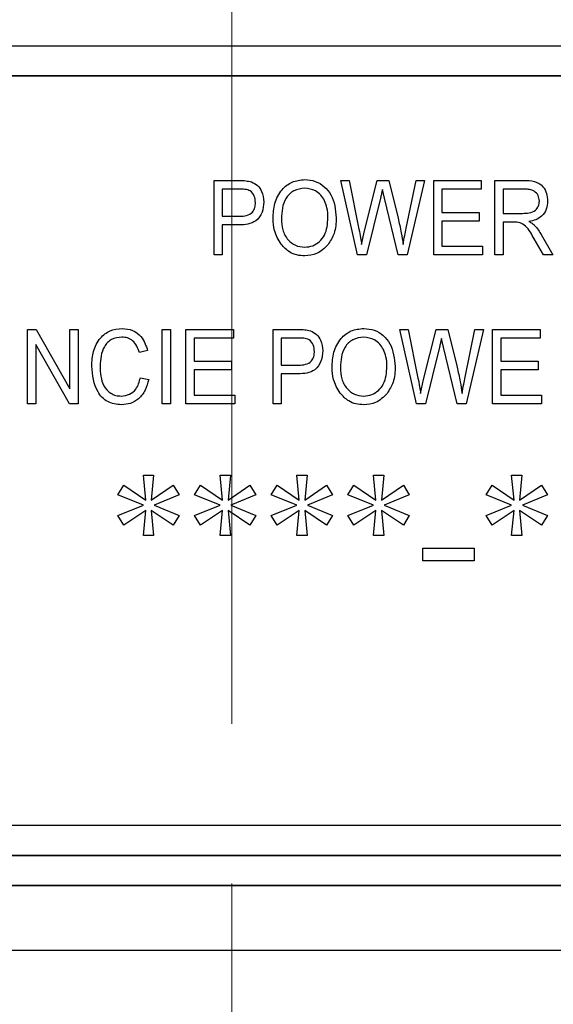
# Model space of a CAD drawing. Header units: inches. Extents: x 0.6 to 16.3, y 0.2 to 11.5.
# Tile 17 of 23: x 11.708 to 12.042, y 6.262 to 6.88. Entities that reach past the tile are written whole.
import ezdxf

# ---------------------------------------------------------------- set-up
doc = ezdxf.new("R2010")
doc.units = ezdxf.units.IN
doc.header["$MEASUREMENT"] = 0
doc.linetypes.add('CENTERX2', pattern=[0.8, 0.5, -0.1, 0.1, -0.1])

msp = doc.modelspace()

# ---------------------------------------------------------------- linework, layer by layer
at = {"color": 7, "linetype": 'CENTERX2', "lineweight": 18}
msp.add_line((11.84067, 3.23804), (11.84067, 9.46218), dxfattribs=at)
at = {"color": 7, "linetype": 'Continuous', "lineweight": 25}
for p, q in [((12.62683, 6.86304), (11.00016, 6.86304)), ((12.60683, 6.84437), (11.02016, 6.84437)), ((12.60683, 6.84413), (11.02016, 6.84413)), ((11.82951, 6.77878), (11.84492, 6.77878)), ((11.82951, 6.7321), (11.82951, 6.77878)), ((11.84548, 6.77333), (11.83471, 6.77333)), ((11.83471, 6.77333), (11.83471, 6.75635)), ((11.90894, 6.77878), (11.9142, 6.77878)), ((11.91938, 6.7321), (11.90894, 6.77878)), ((11.9142, 6.77878), (11.92034, 6.74818)), ((11.9239, 6.74726), (11.93179, 6.77878)), ((11.93179, 6.77878), (11.93901, 6.77878)), ((11.93901, 6.77878), (11.94483, 6.75516)), ((11.94995, 6.74878), (11.95611, 6.77878)), ((11.96137, 6.77878), (11.95066, 6.7321)), ((11.95611, 6.77878), (11.96137, 6.77878)), ((11.96718, 6.77878), (11.99705, 6.77878)), ((11.96718, 6.7321), (11.96718, 6.77878)), ((11.97237, 6.77333), (11.97237, 6.75878)), ((11.99705, 6.77333), (11.97237, 6.77333)), ((11.99705, 6.77878), (11.99705, 6.77333)), ((12.00549, 6.77878), (12.02385, 6.77878)), ((12.00549, 6.7321), (12.00549, 6.77878)), ((12.02422, 6.77333), (12.01068, 6.77333)), ((12.01068, 6.77333), (12.01068, 6.75817)), ((11.93384, 6.76767), (11.92508, 6.7321)), ((11.93632, 6.76767), (11.93503, 6.77315)), ((11.94492, 6.7321), (11.93632, 6.76767)), ((11.83471, 6.75635), (11.84559, 6.75635)), ((11.97237, 6.75878), (11.99575, 6.75878)), ((11.99575, 6.75878), (11.99575, 6.75332)), ((12.01068, 6.75817), (12.02287, 6.75817)), ((11.84526, 6.7509), (11.83471, 6.7509)), ((11.83471, 6.7509), (11.83471, 6.7321)), ((11.97237, 6.75332), (11.97237, 6.73756)), ((11.99575, 6.75332), (11.97237, 6.75332)), ((12.01731, 6.75272), (12.01068, 6.75272)), ((12.01068, 6.75272), (12.01068, 6.7321)), ((11.92205, 6.73863), (11.9239, 6.74726)), ((12.03454, 6.74486), (12.04185, 6.7321)), ((11.97237, 6.73756), (11.9977, 6.73756)), ((11.9977, 6.73756), (11.9977, 6.7321)), ((12.03595, 6.7321), (12.03017, 6.74209)), ((11.83471, 6.7321), (11.82951, 6.7321)), ((11.92508, 6.7321), (11.91938, 6.7321)), ((11.95066, 6.7321), (11.94492, 6.7321)), ((11.9977, 6.7321), (11.96718, 6.7321)), ((12.01068, 6.7321), (12.00549, 6.7321)), ((12.04185, 6.7321), (12.03595, 6.7321)), ((11.71259, 6.68542), (11.71812, 6.68542)), ((11.71259, 6.63875), (11.71259, 6.68542)), ((11.71812, 6.68542), (11.73921, 6.64822)), ((11.73921, 6.68542), (11.74441, 6.68542)), ((11.73921, 6.64822), (11.73921, 6.68542)), ((11.74441, 6.68542), (11.74441, 6.63875)), ((11.79701, 6.68542), (11.8022, 6.68542)), ((11.79701, 6.63875), (11.79701, 6.68542)), ((11.8022, 6.68542), (11.8022, 6.63875)), ((11.81194, 6.68542), (11.84181, 6.68542)), ((11.81194, 6.63875), (11.81194, 6.68542)), ((11.84181, 6.68542), (11.84181, 6.67997)), ((11.86649, 6.68542), (11.88189, 6.68542)), ((11.86649, 6.63875), (11.86649, 6.68542)), ((11.94591, 6.68542), (11.95118, 6.68542)), ((11.95635, 6.63875), (11.94591, 6.68542)), ((11.95118, 6.68542), (11.95732, 6.65482)), ((11.96088, 6.6539), (11.96876, 6.68542)), ((11.96876, 6.68542), (11.97598, 6.68542)), ((11.97598, 6.68542), (11.98181, 6.6618)), ((11.98692, 6.65543), (11.99308, 6.68542)), ((11.99835, 6.68542), (11.98763, 6.63875)), ((11.99308, 6.68542), (11.99835, 6.68542)), ((12.00415, 6.68542), (12.03402, 6.68542)), ((12.00415, 6.63875), (12.00415, 6.68542)), ((12.03402, 6.68542), (12.03402, 6.67997)), ((11.73885, 6.63875), (11.71779, 6.67591)), ((11.71779, 6.67591), (11.71779, 6.63875)), ((11.81714, 6.67997), (11.81714, 6.66542)), ((11.84181, 6.67997), (11.81714, 6.67997)), ((11.88246, 6.67997), (11.87168, 6.67997)), ((11.87168, 6.67997), (11.87168, 6.66299)), ((11.9733, 6.67431), (11.97201, 6.67979)), ((12.00934, 6.67997), (12.00934, 6.66542)), ((12.03402, 6.67997), (12.00934, 6.67997)), ((11.78792, 6.67209), (11.78272, 6.67088)), ((11.97081, 6.67431), (11.96205, 6.63875)), ((11.98189, 6.63875), (11.9733, 6.67431)), ((11.81714, 6.66542), (11.84051, 6.66542)), ((11.84051, 6.66542), (11.84051, 6.65996)), ((11.87168, 6.66299), (11.88256, 6.66299)), ((12.00934, 6.66542), (12.03272, 6.66542)), ((12.03272, 6.66542), (12.03272, 6.65996)), ((11.81714, 6.65996), (11.81714, 6.6442)), ((11.84051, 6.65996), (11.81714, 6.65996)), ((11.88223, 6.65754), (11.87168, 6.65754)), ((11.87168, 6.65754), (11.87168, 6.63875)), ((12.00934, 6.65996), (12.00934, 6.6442)), ((12.03272, 6.65996), (12.00934, 6.65996)), ((11.78337, 6.65511), (11.78857, 6.6539)), ((11.95902, 6.64527), (11.96088, 6.6539)), ((11.81714, 6.6442), (11.84246, 6.6442)), ((11.84246, 6.6442), (11.84246, 6.63875)), ((12.00934, 6.6442), (12.03467, 6.6442)), ((12.03467, 6.6442), (12.03467, 6.63875)), ((11.71779, 6.63875), (11.71259, 6.63875)), ((11.74441, 6.63875), (11.73885, 6.63875)), ((11.8022, 6.63875), (11.79701, 6.63875)), ((11.84246, 6.63875), (11.81194, 6.63875)), ((11.87168, 6.63875), (11.86649, 6.63875)), ((11.96205, 6.63875), (11.95635, 6.63875)), ((11.98763, 6.63875), (11.98189, 6.63875)), ((12.03467, 6.63875), (12.00415, 6.63875)), ((11.78525, 6.59406), (11.79166, 6.59406)), ((11.78679, 6.5784), (11.78525, 6.59406)), ((11.79166, 6.59406), (11.79022, 6.57834)), ((11.83333, 6.59406), (11.83974, 6.59406)), ((11.83486, 6.5784), (11.83333, 6.59406)), ((11.83974, 6.59406), (11.8383, 6.57834)), ((11.8814, 6.59406), (11.88781, 6.59406)), ((11.88294, 6.5784), (11.8814, 6.59406)), ((11.88781, 6.59406), (11.88638, 6.57834)), ((11.92948, 6.59406), (11.93589, 6.59406)), ((11.93102, 6.5784), (11.92948, 6.59406)), ((11.93589, 6.59406), (11.93446, 6.57834)), ((12.01602, 6.59406), (12.02243, 6.59406)), ((12.01755, 6.5784), (12.01602, 6.59406)), ((12.02243, 6.59406), (12.02099, 6.57834)), ((11.76922, 6.58173), (11.77298, 6.58766)), ((11.77298, 6.58766), (11.78679, 6.5784)), ((11.79022, 6.57834), (11.80395, 6.58766)), ((11.80395, 6.58766), (11.80769, 6.58173)), ((11.8173, 6.58173), (11.82106, 6.58766)), ((11.82106, 6.58766), (11.83486, 6.5784)), ((11.8383, 6.57834), (11.85202, 6.58766)), ((11.85202, 6.58766), (11.85576, 6.58173)), ((11.86538, 6.58173), (11.86913, 6.58766)), ((11.86913, 6.58766), (11.88294, 6.5784)), ((11.88638, 6.57834), (11.9001, 6.58766)), ((11.9001, 6.58766), (11.90384, 6.58173)), ((11.91345, 6.58173), (11.91721, 6.58766)), ((11.91721, 6.58766), (11.93102, 6.5784)), ((11.93446, 6.57834), (11.94818, 6.58766)), ((11.94818, 6.58766), (11.95192, 6.58173)), ((11.99999, 6.58173), (12.00375, 6.58766)), ((12.00375, 6.58766), (12.01755, 6.5784)), ((12.02099, 6.57834), (12.03472, 6.58766)), ((12.03472, 6.58766), (12.03845, 6.58173)), ((11.78525, 6.57511), (11.76922, 6.58173)), ((11.80769, 6.58173), (11.79199, 6.57511)), ((11.83333, 6.57511), (11.8173, 6.58173)), ((11.85576, 6.58173), (11.84007, 6.57511)), ((11.8814, 6.57511), (11.86538, 6.58173)), ((11.90384, 6.58173), (11.88815, 6.57511)), ((11.92948, 6.57511), (11.91345, 6.58173)), ((11.95192, 6.58173), (11.93622, 6.57511)), ((12.01602, 6.57511), (11.99999, 6.58173)), ((12.03845, 6.58173), (12.02276, 6.57511)), ((11.76922, 6.56861), (11.78525, 6.57511)), ((11.78679, 6.57184), (11.77298, 6.56266)), ((11.78525, 6.55616), (11.78679, 6.57184)), ((11.79022, 6.57184), (11.79166, 6.55616)), ((11.80395, 6.56266), (11.79022, 6.57184)), ((11.79199, 6.57511), (11.80769, 6.56861)), ((11.8173, 6.56861), (11.83333, 6.57511)), ((11.83486, 6.57184), (11.82106, 6.56266)), ((11.83333, 6.55616), (11.83486, 6.57184)), ((11.8383, 6.57184), (11.83974, 6.55616)), ((11.85202, 6.56266), (11.8383, 6.57184)), ((11.84007, 6.57511), (11.85576, 6.56861)), ((11.86538, 6.56861), (11.8814, 6.57511)), ((11.88294, 6.57184), (11.86913, 6.56266)), ((11.8814, 6.55616), (11.88294, 6.57184)), ((11.88638, 6.57184), (11.88781, 6.55616)), ((11.9001, 6.56266), (11.88638, 6.57184)), ((11.88815, 6.57511), (11.90384, 6.56861)), ((11.91345, 6.56861), (11.92948, 6.57511)), ((11.93102, 6.57184), (11.91721, 6.56266)), ((11.92948, 6.55616), (11.93102, 6.57184)), ((11.93446, 6.57184), (11.93589, 6.55616)), ((11.94818, 6.56266), (11.93446, 6.57184)), ((11.93622, 6.57511), (11.95192, 6.56861)), ((11.99999, 6.56861), (12.01602, 6.57511)), ((12.01755, 6.57184), (12.00375, 6.56266)), ((12.01602, 6.55616), (12.01755, 6.57184)), ((12.02099, 6.57184), (12.02243, 6.55616)), ((12.03472, 6.56266), (12.02099, 6.57184)), ((12.02276, 6.57511), (12.03845, 6.56861)), ((11.77298, 6.56266), (11.76922, 6.56861)), ((11.80769, 6.56861), (11.80395, 6.56266)), ((11.82106, 6.56266), (11.8173, 6.56861)), ((11.85576, 6.56861), (11.85202, 6.56266)), ((11.86913, 6.56266), (11.86538, 6.56861)), ((11.90384, 6.56861), (11.9001, 6.56266)), ((11.91721, 6.56266), (11.91345, 6.56861)), ((11.95192, 6.56861), (11.94818, 6.56266)), ((12.00375, 6.56266), (11.99999, 6.56861)), ((12.03845, 6.56861), (12.03472, 6.56266)), ((11.79166, 6.55616), (11.78525, 6.55616)), ((11.83974, 6.55616), (11.83333, 6.55616)), ((11.88781, 6.55616), (11.8814, 6.55616)), ((11.93589, 6.55616), (11.92948, 6.55616)), ((12.02243, 6.55616), (12.01602, 6.55616)), ((11.96046, 6.54818), (11.99251, 6.54818)), ((11.96046, 6.5402), (11.96046, 6.54818)), ((11.99251, 6.54818), (11.99251, 6.5402)), ((11.99251, 6.5402), (11.96046, 6.5402)), ((11.02016, 6.37447), (12.60683, 6.37447)), ((11.00016, 6.3558), (12.62683, 6.3558)), ((11.00016, 6.35556), (12.62683, 6.35556)), ((11.00016, 6.33689), (12.62683, 6.33689)), ((11.00016, 6.33665), (12.62683, 6.33665)), ((10.71217, 6.29623), (12.96851, 6.29623))]:
    msp.add_line(p, q, dxfattribs=at)
for points, knots in [([(11.86653, 6.75483), (11.86669, 6.75806), (11.86701, 6.76451), (11.8712, 6.77282), (11.87819, 6.77846), (11.88364, 6.77908), (11.88636, 6.77939)], [0, 0, 0, 0, 0.281102, 0.560667, 0.780476, 1, 1, 1, 1]), ([(11.88636, 6.77939), (11.88862, 6.77917), (11.89315, 6.77872), (11.89893, 6.77508), (11.90489, 6.76761), (11.90562, 6.76043), (11.90614, 6.7554)], [0, 0, 0, 0, 0.186969, 0.374007, 0.561263, 1, 1, 1, 1]), ([(11.84492, 6.77878), (11.84644, 6.77878), (11.84915, 6.77877), (11.85178, 6.77815), (11.85293, 6.77788)], [0, 0, 0, 0, 0.560429, 1, 1, 1, 1]), ([(11.85549, 6.765), (11.85537, 6.76635), (11.85512, 6.76905), (11.85267, 6.77247), (11.84889, 6.77329), (11.84662, 6.77331), (11.84548, 6.77333)], [0, 0, 0, 0, 0.280479, 0.559115, 0.778502, 1, 1, 1, 1]), ([(11.85293, 6.77788), (11.85431, 6.7772), (11.85708, 6.77584), (11.86013, 6.77127), (11.86047, 6.76754), (11.86068, 6.76526)], [0, 0, 0, 0, 0.279584, 0.560032, 1, 1, 1, 1]), ([(11.8864, 6.77393), (11.88402, 6.77362), (11.87926, 6.77299), (11.87239, 6.76605), (11.87199, 6.75927), (11.87172, 6.75475)], [0, 0, 0, 0, 0.249864, 0.500129, 1, 1, 1, 1]), ([(11.89877, 6.76609), (11.89807, 6.7673), (11.89666, 6.76973), (11.8925, 6.773), (11.88871, 6.77358), (11.8864, 6.77393)], [0, 0, 0, 0, 0.281071, 0.562112, 1, 1, 1, 1]), ([(12.02385, 6.77878), (12.02605, 6.77877), (12.0304, 6.77876), (12.03575, 6.77548), (12.03824, 6.77069), (12.03848, 6.76751), (12.03861, 6.76592)], [0, 0, 0, 0, 0.281472, 0.55823, 0.77891, 1, 1, 1, 1]), ([(12.03341, 6.76589), (12.03329, 6.76711), (12.03304, 6.76954), (12.03043, 6.77216), (12.02726, 6.77319), (12.02523, 6.77328), (12.02422, 6.77333)], [0, 0, 0, 0, 0.279816, 0.558243, 0.778758, 1, 1, 1, 1]), ([(11.93503, 6.77315), (11.93483, 6.77212), (11.93448, 6.77029), (11.93403, 6.76847), (11.93384, 6.76767)], [0, 0, 0, 0, 0.559999, 1, 1, 1, 1]), ([(11.86068, 6.76526), (11.86051, 6.76308), (11.86017, 6.75875), (11.85647, 6.7533), (11.85075, 6.7511), (11.84709, 6.75097), (11.84526, 6.7509)], [0, 0, 0, 0, 0.2805106, 0.5590336, 0.7789189, 1, 1, 1, 1]), ([(11.84559, 6.75635), (11.84705, 6.75641), (11.84995, 6.75652), (11.85368, 6.75852), (11.85531, 6.7618), (11.85543, 6.76393), (11.85549, 6.765)], [0, 0, 0, 0, 0.281153, 0.559073, 0.778944, 1, 1, 1, 1]), ([(11.90094, 6.75554), (11.90085, 6.75757), (11.9007, 6.76119), (11.89936, 6.76459), (11.89877, 6.76609)], [0, 0, 0, 0, 0.559944, 1, 1, 1, 1]), ([(12.02287, 6.75817), (12.0243, 6.75819), (12.02715, 6.75823), (12.03094, 6.7598), (12.0331, 6.76274), (12.03331, 6.76484), (12.03341, 6.76589)], [0, 0, 0, 0, 0.281468, 0.559882, 0.779719, 1, 1, 1, 1]), ([(12.03861, 6.76592), (12.03847, 6.76417), (12.03821, 6.76068), (12.0353, 6.75642), (12.03122, 6.75393), (12.02835, 6.75332), (12.02692, 6.75302)], [0, 0, 0, 0, 0.28019, 0.559144, 0.779314, 1, 1, 1, 1]), ([(11.87159, 6.73882), (11.86992, 6.74162), (11.86693, 6.74662), (11.86665, 6.75232), (11.86653, 6.75483)], [0, 0, 0, 0, 0.559102, 1, 1, 1, 1]), ([(11.87172, 6.75475), (11.87185, 6.7524), (11.87211, 6.74771), (11.87528, 6.74173), (11.88036, 6.73766), (11.88432, 6.73719), (11.88629, 6.73695)], [0, 0, 0, 0, 0.280986, 0.560498, 0.780477, 1, 1, 1, 1]), ([(11.88629, 6.73695), (11.88803, 6.73712), (11.89149, 6.73745), (11.89583, 6.74036), (11.90032, 6.74613), (11.90068, 6.75166), (11.90094, 6.75554)], [0, 0, 0, 0, 0.186769, 0.373612, 0.560743, 1, 1, 1, 1]), ([(11.90614, 6.7554), (11.90597, 6.75204), (11.90568, 6.74605), (11.90246, 6.7409), (11.90104, 6.73863)], [0, 0, 0, 0, 0.560285, 1, 1, 1, 1]), ([(11.94483, 6.75516), (11.94555, 6.75209), (11.94684, 6.74662), (11.94766, 6.74107), (11.94802, 6.73863)], [0, 0, 0, 0, 0.559999, 1, 1, 1, 1]), ([(11.94802, 6.73863), (11.94835, 6.74053), (11.94895, 6.74392), (11.94964, 6.7473), (11.94995, 6.74878)], [0, 0, 0, 0, 0.559996, 1, 1, 1, 1]), ([(12.03017, 6.74209), (12.02865, 6.745), (12.02654, 6.74904), (12.02143, 6.75265), (12.01869, 6.75269), (12.01731, 6.75272)], [0, 0, 0, 0, 0.560977, 0.77974, 1, 1, 1, 1]), ([(12.02692, 6.75302), (12.02758, 6.75268), (12.02876, 6.75207), (12.02975, 6.75122), (12.03018, 6.75084)], [0, 0, 0, 0, 0.560147, 1, 1, 1, 1]), ([(12.03018, 6.75084), (12.03109, 6.74978), (12.03271, 6.7479), (12.03398, 6.74579), (12.03454, 6.74486)], [0, 0, 0, 0, 0.559973, 1, 1, 1, 1]), ([(11.92034, 6.74818), (11.9207, 6.7464), (11.92133, 6.74323), (11.92183, 6.74004), (11.92205, 6.73863)], [0, 0, 0, 0, 0.55999, 1, 1, 1, 1]), ([(11.88633, 6.7315), (11.88471, 6.7316), (11.88146, 6.73181), (11.87601, 6.73401), (11.87326, 6.737), (11.87159, 6.73882)], [0, 0, 0, 0, 0.280496, 0.560777, 1, 1, 1, 1]), ([(11.90104, 6.73863), (11.89879, 6.73635), (11.89476, 6.73228), (11.88891, 6.73174), (11.88633, 6.7315)], [0, 0, 0, 0, 0.559068, 1, 1, 1, 1]), ([(11.75285, 6.6624), (11.75302, 6.66551), (11.75337, 6.67171), (11.75734, 6.67974), (11.76411, 6.68513), (11.76935, 6.68573), (11.77197, 6.68603)], [0, 0, 0, 0, 0.281019, 0.560858, 0.780458, 1, 1, 1, 1]), ([(11.77175, 6.68058), (11.76949, 6.68031), (11.76609, 6.67992), (11.76261, 6.67717), (11.75878, 6.672), (11.75837, 6.66666), (11.75805, 6.6624)], [0, 0, 0, 0, 0.249484, 0.375152, 0.500972, 1, 1, 1, 1]), ([(11.78272, 6.67088), (11.78227, 6.67225), (11.78137, 6.67499), (11.77884, 6.67831), (11.77538, 6.6803), (11.77296, 6.68048), (11.77175, 6.68058)], [0, 0, 0, 0, 0.280771, 0.560437, 0.780015, 1, 1, 1, 1]), ([(11.77197, 6.68603), (11.77419, 6.68579), (11.77864, 6.68532), (11.78509, 6.68036), (11.78685, 6.67523), (11.78792, 6.67209)], [0, 0, 0, 0, 0.2800838, 0.5601956, 1, 1, 1, 1]), ([(11.88189, 6.68542), (11.88341, 6.68542), (11.88612, 6.68541), (11.88875, 6.6848), (11.8899, 6.68453)], [0, 0, 0, 0, 0.560429, 1, 1, 1, 1]), ([(11.8899, 6.68453), (11.89129, 6.68384), (11.89405, 6.68248), (11.8971, 6.67791), (11.89745, 6.67418), (11.89766, 6.6719)], [0, 0, 0, 0, 0.279584, 0.560032, 1, 1, 1, 1]), ([(11.9035, 6.66147), (11.90366, 6.6647), (11.90399, 6.67115), (11.90818, 6.67947), (11.91517, 6.6851), (11.92061, 6.68572), (11.92334, 6.68603)], [0, 0, 0, 0, 0.281102, 0.560667, 0.780476, 1, 1, 1, 1]), ([(11.92338, 6.68058), (11.921, 6.68026), (11.91623, 6.67963), (11.90937, 6.67269), (11.90896, 6.66591), (11.9087, 6.66139)], [0, 0, 0, 0, 0.249864, 0.500129, 1, 1, 1, 1]), ([(11.92334, 6.68603), (11.9256, 6.68581), (11.93012, 6.68536), (11.93591, 6.68173), (11.94186, 6.67426), (11.9426, 6.66707), (11.94311, 6.66204)], [0, 0, 0, 0, 0.186969, 0.3740069, 0.5612633, 1, 1, 1, 1]), ([(11.93574, 6.67273), (11.93504, 6.67394), (11.93363, 6.67637), (11.92947, 6.67964), (11.92568, 6.68022), (11.92338, 6.68058)], [0, 0, 0, 0, 0.281071, 0.562112, 1, 1, 1, 1]), ([(11.89246, 6.67164), (11.89234, 6.67299), (11.8921, 6.67569), (11.88964, 6.67911), (11.88586, 6.67993), (11.88359, 6.67996), (11.88246, 6.67997)], [0, 0, 0, 0, 0.280479, 0.559115, 0.778502, 1, 1, 1, 1]), ([(11.97201, 6.67979), (11.97181, 6.67876), (11.97145, 6.67693), (11.97101, 6.67511), (11.97081, 6.67431)], [0, 0, 0, 0, 0.5599988, 1, 1, 1, 1]), ([(11.89766, 6.6719), (11.89748, 6.66972), (11.89714, 6.66539), (11.89345, 6.65994), (11.88772, 6.65775), (11.88407, 6.65761), (11.88223, 6.65754)], [0, 0, 0, 0, 0.2805106, 0.5590336, 0.7789189, 1, 1, 1, 1]), ([(11.88256, 6.66299), (11.88402, 6.66305), (11.88692, 6.66316), (11.89066, 6.66516), (11.89229, 6.66844), (11.8924, 6.67057), (11.89246, 6.67164)], [0, 0, 0, 0, 0.281153, 0.559073, 0.778944, 1, 1, 1, 1]), ([(11.93792, 6.66218), (11.93783, 6.66421), (11.93767, 6.66784), (11.93633, 6.67124), (11.93574, 6.67273)], [0, 0, 0, 0, 0.559944, 1, 1, 1, 1]), ([(11.7715, 6.63814), (11.76846, 6.63847), (11.7639, 6.63897), (11.75925, 6.64267), (11.75413, 6.6496), (11.75342, 6.65671), (11.75285, 6.6624)], [0, 0, 0, 0, 0.249373, 0.37504, 0.500926, 1, 1, 1, 1]), ([(11.75805, 6.6624), (11.75826, 6.65809), (11.75857, 6.65163), (11.76379, 6.64564), (11.76794, 6.64382), (11.7702, 6.64367), (11.77134, 6.6436)], [0, 0, 0, 0, 0.499501, 0.748861, 0.874364, 1, 1, 1, 1]), ([(11.92327, 6.6436), (11.925, 6.64376), (11.92847, 6.6441), (11.9328, 6.64701), (11.93729, 6.65277), (11.93766, 6.6583), (11.93792, 6.66218)], [0, 0, 0, 0, 0.186769, 0.373612, 0.560743, 1, 1, 1, 1]), ([(11.90856, 6.64546), (11.90689, 6.64826), (11.9039, 6.65326), (11.90362, 6.65896), (11.9035, 6.66147)], [0, 0, 0, 0, 0.5591025, 1, 1, 1, 1]), ([(11.9087, 6.66139), (11.90882, 6.65904), (11.90908, 6.65436), (11.91226, 6.64838), (11.91733, 6.6443), (11.92129, 6.64383), (11.92327, 6.6436)], [0, 0, 0, 0, 0.280986, 0.560498, 0.780477, 1, 1, 1, 1]), ([(11.94311, 6.66204), (11.94295, 6.65868), (11.94265, 6.6527), (11.93943, 6.64754), (11.93802, 6.64527)], [0, 0, 0, 0, 0.560285, 1, 1, 1, 1]), ([(11.98181, 6.6618), (11.98253, 6.65874), (11.98381, 6.65326), (11.98463, 6.64771), (11.98499, 6.64527)], [0, 0, 0, 0, 0.559999, 1, 1, 1, 1]), ([(11.77134, 6.6436), (11.7731, 6.64381), (11.77664, 6.64424), (11.78157, 6.64842), (11.78269, 6.65257), (11.78337, 6.65511)], [0, 0, 0, 0, 0.279798, 0.559784, 1, 1, 1, 1]), ([(11.78857, 6.6539), (11.78795, 6.65168), (11.78673, 6.64724), (11.78278, 6.64186), (11.77729, 6.63862), (11.77343, 6.6383), (11.7715, 6.63814)], [0, 0, 0, 0, 0.280748, 0.560276, 0.780036, 1, 1, 1, 1]), ([(11.95732, 6.65482), (11.95767, 6.65304), (11.9583, 6.64987), (11.9588, 6.64668), (11.95902, 6.64527)], [0, 0, 0, 0, 0.55999, 1, 1, 1, 1]), ([(11.98499, 6.64527), (11.98533, 6.64717), (11.98592, 6.65056), (11.98662, 6.65394), (11.98692, 6.65543)], [0, 0, 0, 0, 0.559996, 1, 1, 1, 1]), ([(11.92331, 6.63814), (11.92168, 6.63824), (11.91844, 6.63845), (11.91298, 6.64065), (11.91024, 6.64364), (11.90856, 6.64546)], [0, 0, 0, 0, 0.280496, 0.560777, 1, 1, 1, 1]), ([(11.93802, 6.64527), (11.93577, 6.64299), (11.93174, 6.63892), (11.92589, 6.63838), (11.92331, 6.63814)], [0, 0, 0, 0, 0.559068, 1, 1, 1, 1])]:
    msp.add_open_spline(points, degree=3, knots=knots, dxfattribs=at)

doc.saveas('drawing.dxf')
